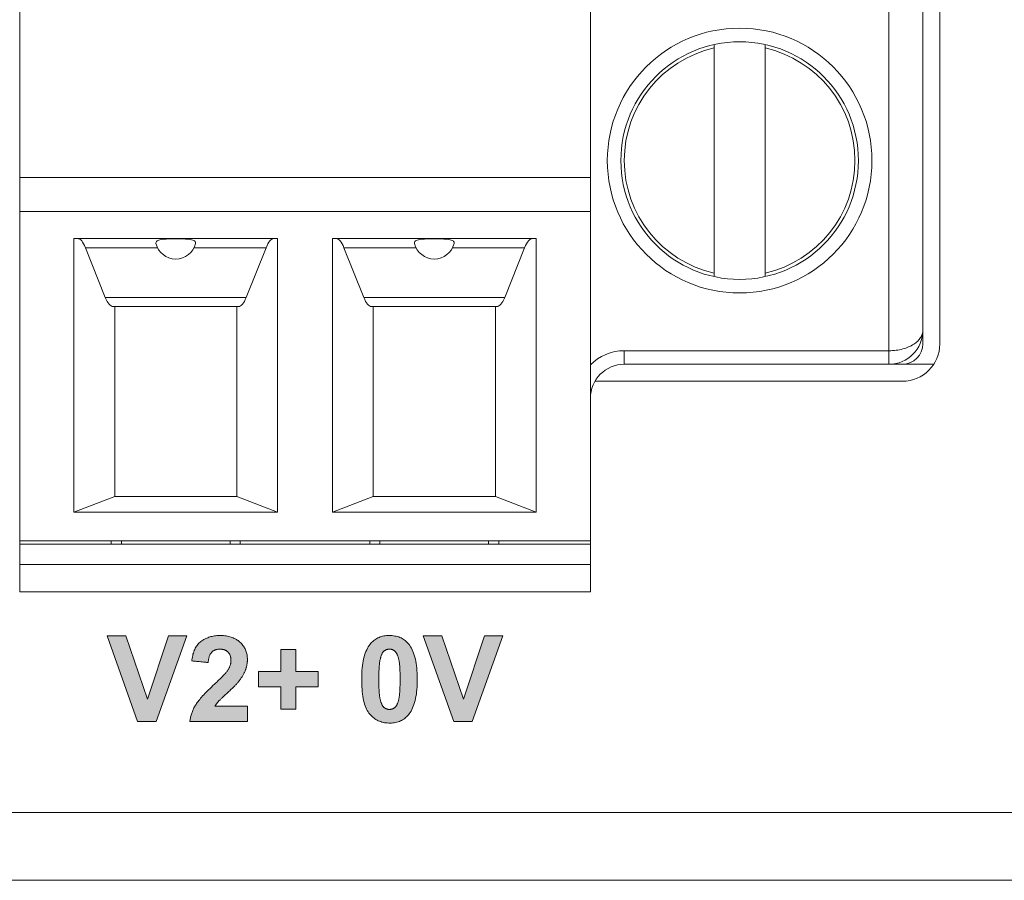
# Model space of a CAD drawing. Header units: millimetres. Extents: x 38 to 345, y 39 to 594.
# Tile 6 of 46: x 192 to 207, y 279 to 292. Entities that reach past the tile are written whole.
import ezdxf

# ---------------------------------------------------------------- set-up
doc = ezdxf.new("R2010")
doc.units = ezdxf.units.MM
doc.layers.add('PRINT', color=7, linetype='Continuous')

msp = doc.modelspace()

# ---------------------------------------------------------------- hatches: boundary and pattern name
at = {"layer": 'PRINT', "lineweight": 0}
h = msp.add_hatch(color=256, dxfattribs=at)
h.dxf.hatch_style = 2
h.paths.add_polyline_path([(193.902, 281.381), (193.451, 282.643), (193.727, 282.643), (194.047, 281.709), (194.356, 282.643), (194.627, 282.643), (194.174, 281.381)])
h = msp.add_hatch(color=256, dxfattribs=at)
h.dxf.hatch_style = 2
edge = h.paths.add_edge_path()
edge.add_spline(control_points=[(195.521, 281.606), (195.521, 281.606), (195.521, 281.381), (195.521, 281.381), (195.521, 281.381), (194.672, 281.381), (194.672, 281.381), (194.681, 281.466), (194.709, 281.547), (194.755, 281.622), (194.801, 281.698), (194.892, 281.799), (195.027, 281.925), (195.136, 282.027), (195.203, 282.096), (195.228, 282.132), (195.261, 282.182), (195.278, 282.231), (195.278, 282.28), (195.278, 282.334), (195.263, 282.375), (195.234, 282.404), (195.205, 282.434), (195.165, 282.448), (195.114, 282.448), (195.064, 282.448), (195.023, 282.433), (194.994, 282.402), (194.964, 282.372), (194.947, 282.321), (194.942, 282.251), (194.942, 282.251), (194.701, 282.275), (194.701, 282.275), (194.715, 282.408), (194.76, 282.504), (194.836, 282.562), (194.912, 282.62), (195.006, 282.649), (195.12, 282.649), (195.245, 282.649), (195.343, 282.615), (195.414, 282.548), (195.485, 282.481), (195.521, 282.397), (195.521, 282.297), (195.521, 282.24), (195.51, 282.186), (195.49, 282.135), (195.47, 282.084), (195.437, 282.03), (195.393, 281.973), (195.364, 281.936), (195.311, 281.882), (195.235, 281.812), (195.158, 281.742), (195.11, 281.696), (195.09, 281.673), (195.069, 281.65), (195.053, 281.627), (195.04, 281.606), (195.04, 281.606), (195.521, 281.606), (195.521, 281.606)], knot_values=[0, 0, 0, 0, 1, 1, 1, 2, 2, 2, 3, 3, 3, 4, 4, 4, 5, 5, 5, 6, 6, 6, 7, 7, 7, 8, 8, 8, 9, 9, 9, 10, 10, 10, 11, 11, 11, 12, 12, 12, 13, 13, 13, 14, 14, 14, 15, 15, 15, 16, 16, 16, 17, 17, 17, 18, 18, 18, 19, 19, 19, 20, 20, 20, 21, 21, 21, 21], degree=3, periodic=0)
h = msp.add_hatch(color=256, dxfattribs=at)
h.dxf.hatch_style = 2
edge = h.paths.add_edge_path()
edge.add_spline(control_points=[(197.614, 282.649), (197.736, 282.649), (197.831, 282.605), (197.9, 282.518), (197.982, 282.414), (198.023, 282.243), (198.023, 282.004), (198.023, 281.765), (197.982, 281.593), (197.899, 281.489), (197.831, 281.403), (197.736, 281.359), (197.614, 281.359), (197.491, 281.359), (197.392, 281.407), (197.316, 281.501), (197.241, 281.595), (197.204, 281.764), (197.204, 282.006), (197.204, 282.244), (197.245, 282.415), (197.328, 282.519), (197.396, 282.606), (197.491, 282.649), (197.614, 282.649)], knot_values=[0, 0, 0, 0, 1, 1, 1, 2, 2, 2, 3, 3, 3, 4, 4, 4, 5, 5, 5, 6, 6, 6, 7, 7, 7, 8, 8, 8, 8], degree=3, periodic=0)
edge = h.paths.add_edge_path()
edge.add_spline(control_points=[(197.614, 282.448), (197.584, 282.448), (197.558, 282.439), (197.535, 282.42), (197.512, 282.401), (197.494, 282.368), (197.482, 282.32), (197.465, 282.257), (197.457, 282.152), (197.457, 282.004), (197.457, 281.856), (197.464, 281.754), (197.479, 281.698), (197.494, 281.643), (197.513, 281.606), (197.536, 281.588), (197.558, 281.569), (197.584, 281.56), (197.614, 281.56), (197.643, 281.56), (197.669, 281.569), (197.692, 281.588), (197.715, 281.607), (197.733, 281.64), (197.745, 281.688), (197.762, 281.75), (197.77, 281.856), (197.77, 282.004), (197.77, 282.152), (197.763, 282.253), (197.748, 282.309), (197.733, 282.364), (197.714, 282.401), (197.691, 282.42), (197.669, 282.439), (197.643, 282.448), (197.614, 282.448)], knot_values=[0, 0, 0, 0, 1, 1, 1, 2, 2, 2, 3, 3, 3, 4, 4, 4, 5, 5, 5, 6, 6, 6, 7, 7, 7, 8, 8, 8, 9, 9, 9, 10, 10, 10, 11, 11, 11, 12, 12, 12, 12], degree=3, periodic=0)
h = msp.add_hatch(color=256, dxfattribs=at)
h.dxf.hatch_style = 2
h.paths.add_polyline_path([(198.561, 281.381), (198.11, 282.643), (198.386, 282.643), (198.706, 281.709), (199.015, 282.643), (199.285, 282.643), (198.833, 281.381)])
h = msp.add_hatch(color=256, dxfattribs=at)
h.dxf.hatch_style = 2
h.paths.add_polyline_path([(196.013, 281.563), (196.013, 281.891), (195.683, 281.891), (195.683, 282.117), (196.013, 282.117), (196.013, 282.445), (196.234, 282.445), (196.234, 282.117), (196.565, 282.117), (196.565, 281.891), (196.234, 281.891), (196.234, 281.563)])

# ---------------------------------------------------------------- linework, layer by layer
at = {"color": 7, "linetype": 'Continuous', "lineweight": 0}
for p, q in [((192.164, 293.644), (192.164, 289.394)), ((200.574, 289.394), (200.574, 293.644)), ((204.974, 286.844), (204.974, 292.144)), ((205.724, 286.944), (205.724, 292.044)), ((205.474, 291.844), (205.474, 287.144)), ((202.399, 291.302), (202.399, 291.352)), ((202.399, 291.302), (202.399, 287.985)), ((203.149, 291.352), (203.149, 291.302)), ((203.149, 291.302), (203.149, 287.985)), ((192.164, 289.394), (192.164, 288.894)), ((192.164, 289.394), (200.574, 289.394)), ((200.574, 288.894), (200.574, 289.394)), ((192.164, 288.894), (192.164, 284.044)), ((200.574, 288.894), (192.164, 288.894)), ((200.574, 288.894), (200.574, 284.044)), ((192.964, 288.494), (195.964, 288.494)), ((192.964, 288.494), (192.964, 284.467)), ((195.964, 288.494), (195.964, 284.467)), ((196.774, 288.494), (199.774, 288.494)), ((196.774, 288.494), (196.774, 284.467)), ((199.774, 288.494), (199.774, 284.467)), ((194.196, 288.36), (193.133, 288.36)), ((193.426, 287.628), (193.133, 288.36)), ((195.795, 288.36), (194.733, 288.36)), ((195.503, 287.628), (195.795, 288.36)), ((198.006, 288.36), (196.943, 288.36)), ((196.943, 288.36), (197.236, 287.628)), ((199.605, 288.36), (198.543, 288.36)), ((199.605, 288.36), (199.313, 287.628)), ((202.399, 287.935), (202.399, 287.985)), ((203.149, 287.985), (203.149, 287.935)), ((193.426, 287.628), (195.503, 287.628)), ((197.236, 287.628), (199.313, 287.628)), ((193.564, 287.494), (193.541, 287.494)), ((195.387, 287.494), (193.564, 287.494)), ((193.564, 284.694), (193.564, 287.494)), ((195.364, 284.694), (195.364, 287.494)), ((197.374, 287.494), (197.351, 287.494)), ((199.174, 287.494), (197.374, 287.494)), ((197.374, 284.694), (197.374, 287.494)), ((199.197, 287.494), (199.174, 287.494)), ((199.174, 284.694), (199.174, 287.494)), ((205.474, 287.144), (205.474, 286.944)), ((201.074, 286.844), (204.974, 286.844)), ((201.074, 286.844), (201.074, 286.644)), ((204.974, 286.644), (204.974, 286.844)), ((204.974, 286.644), (201.074, 286.644)), ((204.974, 286.644), (205.174, 286.644)), ((205.634, 286.644), (205.174, 286.644)), ((200.641, 286.394), (205.174, 286.394)), ((193.564, 284.694), (192.964, 284.467)), ((193.564, 284.694), (195.364, 284.694)), ((195.964, 284.467), (195.364, 284.694)), ((197.374, 284.694), (196.774, 284.467)), ((197.374, 284.694), (199.174, 284.694)), ((199.774, 284.467), (199.174, 284.694)), ((192.964, 284.467), (195.964, 284.467)), ((196.774, 284.467), (199.774, 284.467)), ((192.164, 284.044), (192.164, 283.994)), ((192.164, 284.044), (200.574, 284.044)), ((192.164, 283.994), (192.164, 283.694)), ((192.164, 283.994), (200.574, 283.994)), ((193.514, 284.044), (193.514, 283.994)), ((193.664, 284.044), (193.664, 283.994)), ((195.264, 284.044), (195.264, 283.994)), ((195.414, 284.044), (195.414, 283.994)), ((197.324, 284.044), (197.324, 283.994)), ((197.474, 284.044), (197.474, 283.994)), ((199.074, 284.044), (199.074, 283.994)), ((199.224, 284.044), (199.224, 283.994)), ((200.574, 284.044), (200.574, 283.994)), ((200.574, 283.694), (200.574, 283.994)), ((192.164, 283.694), (192.164, 283.294)), ((200.574, 283.694), (192.164, 283.694)), ((200.574, 283.694), (200.574, 283.294)), ((192.164, 283.294), (200.574, 283.294)), ((149.274, 280.044), (217.074, 280.044)), ((217.074, 279.044), (149.274, 279.044))]:
    msp.add_line(p, q, dxfattribs=at)
for centre, radius, start, end in [((202.774, 289.644), 1.95, 90, 270), ((202.774, 289.644), 1.95, 270, 90), ((202.774, 289.644), 1.75, 90, 270), ((202.774, 289.644), 1.75, 270, 90), ((202.774, 289.644), 1.7, 102.7436, 257.2564), ((202.774, 289.644), 1.7, 282.7436, 77.2564), ((194.464, 288.494), 0.3, 193.5273, 270), ((194.464, 288.494), 0.3, 270, 346.4727), ((198.274, 288.494), 0.3, 193.5273, 270), ((198.274, 288.494), 0.3, 270, 346.4727), ((204.974, 287.144), 0.5, 270, 0), ((205.174, 286.944), 0.3, 270, 0), ((205.174, 286.944), 0.55, 270, 0), ((201.074, 286.144), 0.7, 90, 135.5847), ((201.074, 286.144), 0.5, 90, 180)]:
    msp.add_arc(centre, radius, start, end, dxfattribs=at)
for centre, start_param, end_param in [((193.018, 287.494), -0.523581, 0), ((195.911, 287.494), 0, 0.523581), ((196.828, 287.494), -0.523581, 0), ((199.721, 287.494), 0, 0.523581), ((193.541, 288.494), -3.665174, -3.141593), ((195.387, 288.494), -3.141593, -2.618011), ((197.351, 288.494), -3.665174, -3.141593), ((199.197, 288.494), -3.141593, -2.618011)]:
    msp.add_ellipse(centre, major_axis=(0, 1), ratio=0.230769, start_param=start_param, end_param=end_param, dxfattribs=at)
for points, knots in [([(194.173, 288.423), (194.171, 288.43), (194.172, 288.445), (194.189, 288.463), (194.216, 288.474), (194.253, 288.482), (194.298, 288.487), (194.35, 288.49), (194.406, 288.491), (194.445, 288.491), (194.464, 288.491)], [0, 0, 0, 0, 0.062898, 0.129893, 0.219039, 0.33548, 0.477339, 0.639616, 0.81626, 1, 1, 1, 1]), ([(194.464, 288.491), (194.484, 288.491), (194.523, 288.491), (194.579, 288.49), (194.631, 288.487), (194.676, 288.482), (194.712, 288.474), (194.74, 288.463), (194.757, 288.445), (194.758, 288.43), (194.756, 288.423)], [0, 0, 0, 0, 0.183731, 0.360358, 0.52264, 0.664519, 0.780971, 0.870118, 0.937105, 1, 1, 1, 1]), ([(197.983, 288.423), (197.981, 288.43), (197.982, 288.445), (197.999, 288.463), (198.026, 288.474), (198.063, 288.482), (198.108, 288.487), (198.16, 288.49), (198.216, 288.491), (198.255, 288.491), (198.274, 288.491)], [0, 0, 0, 0, 0.062898, 0.129893, 0.219039, 0.33548, 0.477339, 0.639616, 0.81626, 1, 1, 1, 1]), ([(198.274, 288.491), (198.294, 288.491), (198.333, 288.491), (198.389, 288.49), (198.441, 288.487), (198.486, 288.482), (198.522, 288.474), (198.55, 288.463), (198.567, 288.445), (198.568, 288.43), (198.566, 288.423)], [0, 0, 0, 0, 0.183731, 0.360358, 0.52264, 0.664519, 0.780971, 0.870118, 0.937105, 1, 1, 1, 1]), ([(205.474, 287.144), (205.474, 287.125), (205.468, 287.087), (205.442, 287.033), (205.399, 286.982), (205.315, 286.917), (205.204, 286.872), (205.079, 286.848), (205.01, 286.843), (204.974, 286.844)], [0, 0, 0, 0, 0.086816, 0.178904, 0.281557, 0.397838, 0.675068, 0.834092, 1, 1, 1, 1])]:
    msp.add_open_spline(points, degree=3, knots=knots, dxfattribs=at)
at = {"layer": 'PRINT', "lineweight": 0}
for points in [[(193.902, 281.381), (193.451, 282.643), (193.727, 282.643), (194.047, 281.709), (194.356, 282.643), (194.627, 282.643), (194.174, 281.381), (193.902, 281.381)], [(198.561, 281.381), (198.11, 282.643), (198.386, 282.643), (198.706, 281.709), (199.015, 282.643), (199.285, 282.643), (198.833, 281.381), (198.561, 281.381)], [(196.013, 281.563), (196.013, 281.891), (195.683, 281.891), (195.683, 282.117), (196.013, 282.117), (196.013, 282.445), (196.234, 282.445), (196.234, 282.117), (196.565, 282.117), (196.565, 281.891), (196.234, 281.891), (196.234, 281.563), (196.013, 281.563)]]:
    msp.add_lwpolyline(points, dxfattribs=at)
for points in [[(195.521, 281.606), (195.521, 281.604), (195.521, 281.598), (195.521, 281.589), (195.521, 281.576), (195.521, 281.562), (195.521, 281.546), (195.521, 281.528), (195.521, 281.509), (195.521, 281.49), (195.521, 281.471), (195.521, 281.453), (195.521, 281.435), (195.521, 281.42), (195.521, 281.406), (195.521, 281.395), (195.521, 281.386), (195.521, 281.382), (195.52, 281.381), (195.507, 281.381), (195.48, 281.381), (195.441, 281.381), (195.393, 281.381), (195.335, 281.381), (195.272, 281.381), (195.203, 281.381), (195.132, 281.381), (195.06, 281.381), (194.989, 281.381), (194.921, 281.381), (194.858, 281.381), (194.8, 281.381), (194.751, 281.381), (194.713, 281.381), (194.686, 281.381), (194.673, 281.381), (194.673, 281.39), (194.675, 281.405), (194.678, 281.419), (194.68, 281.433), (194.683, 281.447), (194.687, 281.461), (194.69, 281.475), (194.695, 281.489), (194.699, 281.503), (194.704, 281.516), (194.709, 281.53), (194.714, 281.543), (194.72, 281.557), (194.727, 281.57), (194.733, 281.583), (194.74, 281.596), (194.747, 281.609), (194.755, 281.622), (194.763, 281.635), (194.772, 281.649), (194.782, 281.663), (194.793, 281.678), (194.805, 281.693), (194.817, 281.708), (194.831, 281.725), (194.845, 281.741), (194.86, 281.758), (194.876, 281.775), (194.893, 281.793), (194.911, 281.812), (194.929, 281.831), (194.949, 281.85), (194.969, 281.87), (194.99, 281.89), (195.012, 281.911), (195.033, 281.931), (195.051, 281.948), (195.068, 281.964), (195.084, 281.979), (195.1, 281.994), (195.114, 282.008), (195.128, 282.022), (195.141, 282.035), (195.153, 282.047), (195.165, 282.059), (195.175, 282.07), (195.185, 282.08), (195.194, 282.09), (195.202, 282.099), (195.209, 282.108), (195.216, 282.116), (195.221, 282.123), (195.226, 282.13), (195.231, 282.138), (195.237, 282.146), (195.242, 282.154), (195.246, 282.163), (195.251, 282.171), (195.255, 282.18), (195.258, 282.188), (195.262, 282.197), (195.265, 282.205), (195.267, 282.213), (195.27, 282.222), (195.272, 282.23), (195.274, 282.239), (195.275, 282.247), (195.276, 282.255), (195.277, 282.263), (195.278, 282.272), (195.278, 282.28), (195.278, 282.289), (195.277, 282.298), (195.276, 282.306), (195.276, 282.315), (195.274, 282.323), (195.273, 282.331), (195.271, 282.338), (195.269, 282.346), (195.266, 282.353), (195.264, 282.36), (195.261, 282.366), (195.258, 282.373), (195.254, 282.379), (195.25, 282.385), (195.246, 282.39), (195.242, 282.396), (195.238, 282.401), (195.233, 282.406), (195.228, 282.411), (195.222, 282.415), (195.217, 282.419), (195.211, 282.423), (195.205, 282.427), (195.199, 282.43), (195.192, 282.433), (195.186, 282.436), (195.179, 282.438), (195.172, 282.441), (195.165, 282.443), (195.157, 282.444), (195.15, 282.445), (195.142, 282.447), (195.134, 282.447), (195.126, 282.448), (195.117, 282.448), (195.108, 282.448), (195.1, 282.448), (195.092, 282.447), (195.084, 282.446), (195.076, 282.445), (195.069, 282.443), (195.061, 282.442), (195.054, 282.44), (195.047, 282.437), (195.04, 282.434), (195.034, 282.431), (195.028, 282.428), (195.021, 282.425), (195.015, 282.421), (195.01, 282.417), (195.004, 282.412), (194.999, 282.407), (194.994, 282.402), (194.989, 282.397), (194.984, 282.391), (194.979, 282.385), (194.975, 282.379), (194.971, 282.372), (194.968, 282.364), (194.964, 282.357), (194.961, 282.349), (194.958, 282.34), (194.955, 282.331), (194.952, 282.322), (194.95, 282.312), (194.948, 282.302), (194.946, 282.292), (194.945, 282.281), (194.944, 282.27), (194.942, 282.259), (194.942, 282.251), (194.938, 282.251), (194.93, 282.252), (194.919, 282.253), (194.905, 282.254), (194.889, 282.256), (194.871, 282.258), (194.852, 282.26), (194.832, 282.262), (194.811, 282.264), (194.791, 282.266), (194.771, 282.268), (194.753, 282.27), (194.737, 282.271), (194.723, 282.273), (194.712, 282.274), (194.705, 282.274), (194.701, 282.275), (194.702, 282.29), (194.706, 282.312), (194.709, 282.333), (194.714, 282.353), (194.718, 282.373), (194.724, 282.391), (194.73, 282.41), (194.737, 282.427), (194.744, 282.444), (194.752, 282.46), (194.76, 282.475), (194.769, 282.49), (194.779, 282.503), (194.789, 282.517), (194.8, 282.529), (194.811, 282.541), (194.823, 282.552), (194.836, 282.562), (194.849, 282.571), (194.862, 282.58), (194.876, 282.589), (194.89, 282.597), (194.905, 282.604), (194.92, 282.611), (194.935, 282.617), (194.951, 282.623), (194.967, 282.628), (194.983, 282.632), (195, 282.636), (195.017, 282.64), (195.034, 282.643), (195.052, 282.645), (195.07, 282.647), (195.088, 282.648), (195.107, 282.648), (195.127, 282.649), (195.148, 282.648), (195.168, 282.647), (195.188, 282.645), (195.207, 282.643), (195.226, 282.639), (195.244, 282.636), (195.261, 282.631), (195.279, 282.626), (195.295, 282.621), (195.311, 282.614), (195.327, 282.607), (195.342, 282.6), (195.357, 282.591), (195.371, 282.582), (195.384, 282.573), (195.397, 282.563), (195.41, 282.552), (195.422, 282.54), (195.433, 282.529), (195.444, 282.516), (195.454, 282.504), (195.463, 282.491), (195.471, 282.478), (195.479, 282.465), (195.486, 282.451), (195.493, 282.437), (195.499, 282.423), (195.504, 282.408), (195.508, 282.393), (195.512, 282.378), (195.515, 282.363), (195.518, 282.347), (195.519, 282.331), (195.52, 282.314), (195.521, 282.297), (195.521, 282.288), (195.52, 282.278), (195.52, 282.268), (195.519, 282.259), (195.518, 282.25), (195.517, 282.24), (195.516, 282.231), (195.514, 282.222), (195.513, 282.212), (195.511, 282.203), (195.509, 282.194), (195.507, 282.185), (195.504, 282.176), (195.501, 282.167), (195.499, 282.158), (195.495, 282.15), (195.492, 282.141), (195.489, 282.132), (195.485, 282.123), (195.481, 282.114), (195.477, 282.106), (195.473, 282.097), (195.468, 282.088), (195.464, 282.079), (195.459, 282.07), (195.453, 282.061), (195.448, 282.052), (195.442, 282.042), (195.436, 282.033), (195.43, 282.024), (195.424, 282.014), (195.417, 282.005), (195.41, 281.996), (195.403, 281.986), (195.396, 281.977), (195.39, 281.969), (195.384, 281.962), (195.378, 281.955), (195.372, 281.948), (195.365, 281.94), (195.358, 281.932), (195.35, 281.924), (195.342, 281.916), (195.333, 281.907), (195.324, 281.898), (195.314, 281.888), (195.304, 281.878), (195.294, 281.868), (195.283, 281.857), (195.272, 281.847), (195.26, 281.836), (195.247, 281.824), (195.235, 281.812), (195.222, 281.801), (195.21, 281.79), (195.198, 281.779), (195.187, 281.768), (195.177, 281.759), (195.167, 281.749), (195.157, 281.74), (195.148, 281.732), (195.14, 281.724), (195.132, 281.716), (195.125, 281.709), (195.118, 281.702), (195.112, 281.696), (195.106, 281.69), (195.101, 281.685), (195.096, 281.68), (195.092, 281.676), (195.088, 281.672), (195.085, 281.668), (195.082, 281.664), (195.078, 281.66), (195.075, 281.656), (195.072, 281.652), (195.069, 281.648), (195.066, 281.645), (195.063, 281.641), (195.06, 281.637), (195.058, 281.633), (195.055, 281.629), (195.053, 281.626), (195.05, 281.622), (195.048, 281.618), (195.045, 281.614), (195.043, 281.611), (195.041, 281.607), (195.042, 281.606), (195.052, 281.606), (195.07, 281.606), (195.094, 281.606), (195.123, 281.606), (195.157, 281.606), (195.194, 281.606), (195.233, 281.606), (195.274, 281.606), (195.314, 281.606), (195.354, 281.606), (195.392, 281.606), (195.427, 281.606), (195.458, 281.606), (195.484, 281.606), (195.504, 281.606), (195.516, 281.606)], [(197.614, 282.649), (197.635, 282.648), (197.655, 282.647), (197.675, 282.645), (197.695, 282.641), (197.714, 282.637), (197.732, 282.633), (197.75, 282.627), (197.767, 282.62), (197.784, 282.613), (197.8, 282.604), (197.816, 282.595), (197.831, 282.584), (197.846, 282.573), (197.86, 282.561), (197.873, 282.548), (197.886, 282.534), (197.899, 282.52), (197.913, 282.501), (197.926, 282.481), (197.938, 282.46), (197.95, 282.437), (197.96, 282.413), (197.97, 282.387), (197.979, 282.36), (197.988, 282.332), (197.995, 282.302), (198.001, 282.271), (198.007, 282.239), (198.012, 282.205), (198.016, 282.169), (198.019, 282.133), (198.021, 282.095), (198.023, 282.055), (198.023, 282.014), (198.023, 281.973), (198.022, 281.933), (198.02, 281.894), (198.018, 281.856), (198.014, 281.82), (198.01, 281.786), (198.004, 281.752), (197.998, 281.721), (197.991, 281.69), (197.983, 281.661), (197.975, 281.633), (197.965, 281.607), (197.955, 281.582), (197.944, 281.558), (197.931, 281.536), (197.919, 281.515), (197.905, 281.496), (197.892, 281.479), (197.879, 281.465), (197.866, 281.452), (197.852, 281.44), (197.838, 281.428), (197.823, 281.418), (197.808, 281.408), (197.792, 281.399), (197.776, 281.391), (197.759, 281.384), (197.741, 281.378), (197.723, 281.373), (197.704, 281.368), (197.685, 281.365), (197.665, 281.362), (197.645, 281.36), (197.624, 281.36), (197.603, 281.36), (197.582, 281.361), (197.561, 281.362), (197.541, 281.365), (197.522, 281.369), (197.503, 281.374), (197.484, 281.38), (197.466, 281.387), (197.448, 281.394), (197.431, 281.403), (197.414, 281.413), (197.398, 281.423), (197.383, 281.435), (197.367, 281.447), (197.353, 281.461), (197.338, 281.475), (197.325, 281.491), (197.311, 281.507), (197.299, 281.525), (197.287, 281.545), (197.276, 281.565), (197.266, 281.588), (197.257, 281.612), (197.248, 281.637), (197.24, 281.664), (197.233, 281.693), (197.227, 281.723), (197.221, 281.754), (197.216, 281.787), (197.212, 281.822), (197.209, 281.858), (197.206, 281.895), (197.205, 281.934), (197.204, 281.975), (197.204, 282.016), (197.204, 282.057), (197.206, 282.096), (197.208, 282.134), (197.211, 282.171), (197.215, 282.206), (197.22, 282.24), (197.226, 282.272), (197.232, 282.303), (197.24, 282.333), (197.248, 282.361), (197.257, 282.388), (197.267, 282.414), (197.278, 282.438), (197.289, 282.461), (197.302, 282.483), (197.315, 282.503), (197.329, 282.521), (197.341, 282.536), (197.354, 282.549), (197.368, 282.562), (197.382, 282.574), (197.396, 282.585), (197.411, 282.595), (197.427, 282.605), (197.443, 282.613), (197.46, 282.62), (197.477, 282.627), (197.495, 282.633), (197.513, 282.638), (197.532, 282.642), (197.552, 282.645), (197.572, 282.647), (197.592, 282.648)], [(197.614, 282.448), (197.609, 282.448), (197.604, 282.448), (197.599, 282.447), (197.594, 282.447), (197.589, 282.446), (197.584, 282.445), (197.58, 282.444), (197.575, 282.442), (197.571, 282.441), (197.566, 282.439), (197.562, 282.437), (197.557, 282.435), (197.553, 282.432), (197.549, 282.43), (197.545, 282.427), (197.541, 282.424), (197.537, 282.421), (197.533, 282.418), (197.529, 282.414), (197.525, 282.411), (197.522, 282.406), (197.518, 282.402), (197.515, 282.397), (197.511, 282.392), (197.508, 282.387), (197.505, 282.382), (197.502, 282.376), (197.499, 282.37), (197.496, 282.363), (197.493, 282.356), (197.491, 282.349), (197.488, 282.342), (197.486, 282.334), (197.484, 282.326), (197.481, 282.318), (197.479, 282.306), (197.476, 282.294), (197.473, 282.281), (197.471, 282.267), (197.469, 282.253), (197.467, 282.237), (197.465, 282.221), (197.464, 282.204), (197.462, 282.185), (197.461, 282.166), (197.46, 282.147), (197.459, 282.126), (197.458, 282.105), (197.458, 282.082), (197.457, 282.059), (197.457, 282.035), (197.457, 282.01), (197.457, 281.985), (197.457, 281.96), (197.457, 281.937), (197.458, 281.914), (197.458, 281.893), (197.459, 281.872), (197.46, 281.852), (197.461, 281.833), (197.462, 281.815), (197.464, 281.798), (197.465, 281.782), (197.467, 281.767), (197.469, 281.753), (197.471, 281.739), (197.473, 281.727), (197.475, 281.715), (197.477, 281.705), (197.48, 281.695), (197.483, 281.686), (197.485, 281.677), (197.488, 281.668), (197.491, 281.66), (197.494, 281.653), (197.497, 281.645), (197.5, 281.638), (197.503, 281.632), (197.507, 281.625), (197.51, 281.619), (197.513, 281.614), (197.517, 281.608), (197.52, 281.604), (197.524, 281.599), (197.528, 281.595), (197.531, 281.591), (197.535, 281.588), (197.539, 281.585), (197.543, 281.582), (197.547, 281.579), (197.551, 281.577), (197.556, 281.574), (197.56, 281.572), (197.564, 281.57), (197.569, 281.568), (197.573, 281.567), (197.578, 281.565), (197.582, 281.564), (197.587, 281.563), (197.591, 281.562), (197.596, 281.561), (197.601, 281.561), (197.606, 281.56), (197.611, 281.56), (197.616, 281.56), (197.621, 281.56), (197.626, 281.561), (197.631, 281.561), (197.636, 281.562), (197.64, 281.563), (197.645, 281.564), (197.65, 281.565), (197.654, 281.567), (197.659, 281.568), (197.663, 281.57), (197.667, 281.572), (197.672, 281.574), (197.676, 281.577), (197.68, 281.579), (197.684, 281.582), (197.688, 281.585), (197.692, 281.588), (197.696, 281.592), (197.7, 281.595), (197.704, 281.599), (197.707, 281.604), (197.711, 281.608), (197.714, 281.613), (197.717, 281.618), (197.721, 281.624), (197.724, 281.629), (197.727, 281.635), (197.729, 281.642), (197.732, 281.648), (197.735, 281.655), (197.737, 281.662), (197.74, 281.67), (197.742, 281.678), (197.745, 281.686), (197.747, 281.696), (197.75, 281.707), (197.752, 281.72), (197.755, 281.733), (197.757, 281.748), (197.759, 281.763), (197.761, 281.779), (197.762, 281.795), (197.764, 281.813), (197.765, 281.832), (197.767, 281.851), (197.768, 281.871), (197.768, 281.892), (197.769, 281.914), (197.77, 281.937), (197.77, 281.96), (197.77, 281.985), (197.77, 282.01), (197.77, 282.035), (197.77, 282.059), (197.77, 282.082), (197.769, 282.104), (197.768, 282.125), (197.767, 282.145), (197.766, 282.165), (197.765, 282.183), (197.764, 282.2), (197.763, 282.217), (197.761, 282.233), (197.759, 282.247), (197.757, 282.261), (197.755, 282.274), (197.753, 282.286), (197.751, 282.297), (197.748, 282.307), (197.746, 282.317), (197.743, 282.326), (197.74, 282.335), (197.737, 282.343), (197.735, 282.351), (197.732, 282.358), (197.728, 282.366), (197.725, 282.373), (197.722, 282.379), (197.719, 282.385), (197.715, 282.391), (197.712, 282.396), (197.709, 282.401), (197.705, 282.406), (197.701, 282.41), (197.697, 282.414), (197.694, 282.418), (197.69, 282.421), (197.686, 282.424), (197.682, 282.427), (197.678, 282.43), (197.674, 282.432), (197.669, 282.435), (197.665, 282.437), (197.661, 282.439), (197.656, 282.441), (197.652, 282.442), (197.647, 282.444), (197.643, 282.445), (197.638, 282.446), (197.633, 282.447), (197.628, 282.447), (197.623, 282.448), (197.619, 282.448)]]:
    msp.add_lwpolyline(points, close=True, dxfattribs=at)

doc.saveas('drawing.dxf')
